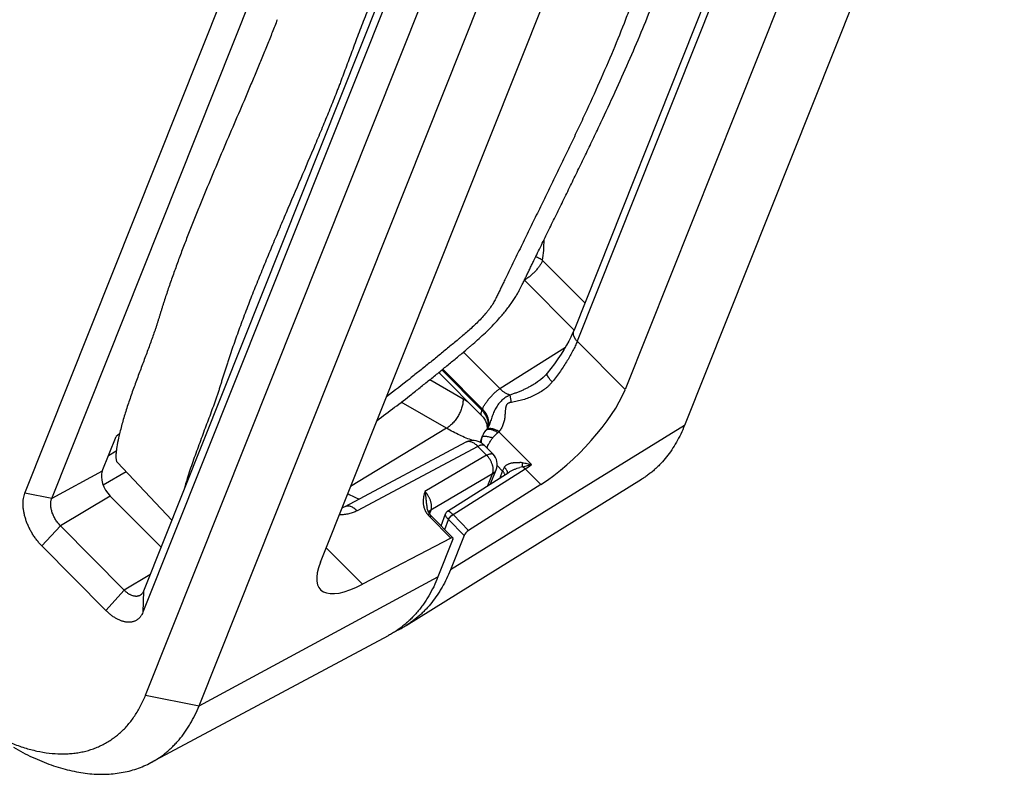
# Model space of a CAD drawing. Header units: inches. Extents: x 0 to 22, y 0 to 17.
# Tile 13 of 42: x 5.047 to 6.068, y 10.847 to 11.63. Entities that reach past the tile are written whole.
import ezdxf

# ---------------------------------------------------------------- set-up
doc = ezdxf.new("R2010")
doc.units = ezdxf.units.IN
doc.header["$LTSCALE"] = 1.21
doc.header["$MEASUREMENT"] = 0
doc.layers.get('0').update_dxf_attribs({"linetype": 'CONTINUOUS'})

msp = doc.modelspace()

# ---------------------------------------------------------------- linework, layer by layer
at = {"color": 7, "linetype": 'CONTINUOUS'}
for p, q in [((6.0679, 12.0415), (5.7362, 11.2089)), ((5.9266, 11.8789), (5.6745, 11.2461)), ((5.0521, 11.1388), (5.3387, 11.8577)), ((5.0798, 11.1332), (5.3664, 11.8521)), ((5.4616, 11.756), (5.175, 11.0371)), ((5.1772, 10.9292), (5.5091, 11.7617)), ((5.2327, 10.9181), (5.5645, 11.7506)), ((5.4611, 11.7341), (5.1745, 11.0152)), ((5.7789, 11.7027), (5.6216, 11.3078)), ((5.3586, 11.0671), (5.6077, 11.692)), ((5.7822, 11.691), (5.6249, 11.2962)), ((5.6328, 11.336), (5.589, 11.3801)), ((5.6216, 11.3079), (5.5703, 11.3597)), ((5.6745, 11.2461), (5.6249, 11.2962)), ((5.507, 11.2851), (5.5446, 11.2471)), ((5.5446, 11.2471), (5.6127, 11.2903)), ((5.5261, 11.2247), (5.4846, 11.2666)), ((5.4856, 11.2674), (5.5266, 11.2259)), ((5.5066, 11.2363), (5.4719, 11.2563)), ((5.5259, 11.2189), (5.4813, 11.2639)), ((5.5566, 11.2329), (5.5552, 11.2405)), ((5.4894, 11.206), (5.4423, 11.2331)), ((5.5261, 11.2247), (5.5266, 11.2259)), ((5.4894, 11.206), (5.3899, 11.1455)), ((5.7362, 11.2089), (5.4933, 11.059)), ((5.5305, 11.2041), (5.5299, 11.2036)), ((5.5303, 11.204), (5.5299, 11.2036)), ((5.5315, 11.2064), (5.5315, 11.2055)), ((5.5327, 11.2077), (5.5323, 11.2068)), ((5.1323, 11.1614), (5.1467, 11.1976)), ((5.1501, 11.2002), (5.1467, 11.1976)), ((5.5264, 11.1978), (5.5258, 11.1964)), ((5.5263, 11.1977), (5.526, 11.1967)), ((5.5265, 11.1981), (5.5264, 11.1978)), ((5.5437, 11.2024), (5.5775, 11.1683)), ((5.1389, 11.1779), (5.1468, 11.1825)), ((5.5093, 11.1915), (5.384, 11.1246)), ((5.5218, 11.1872), (5.3966, 11.1204)), ((5.5309, 11.178), (5.5218, 11.1872)), ((5.5376, 11.1791), (5.5285, 11.1883)), ((5.5309, 11.178), (5.4669, 11.1405)), ((5.148, 11.1704), (5.2044, 11.1108)), ((5.4961, 11.1164), (5.571, 11.164)), ((5.535, 11.1483), (5.5409, 11.163)), ((5.5475, 11.1616), (5.5418, 11.1673)), ((5.5475, 11.1616), (5.5493, 11.1655)), ((5.5681, 11.1661), (5.568, 11.1703)), ((5.5681, 11.1661), (5.5775, 11.1683)), ((5.5872, 11.1476), (5.571, 11.164)), ((5.1323, 11.1614), (5.0798, 11.1332)), ((5.1332, 11.1474), (5.1569, 11.161)), ((5.4475, 11.0014), (5.6917, 11.1531)), ((5.537, 11.1586), (5.4732, 11.1212)), ((5.4904, 11.12), (5.5544, 11.1606)), ((5.5322, 11.1465), (5.537, 11.1586)), ((5.5449, 11.1546), (5.5475, 11.1616)), ((5.5872, 11.1476), (5.5122, 11.1001)), ((5.0798, 11.1332), (5.0521, 11.1388)), ((5.1406, 11.1356), (5.0888, 11.1049)), ((5.1406, 11.1356), (5.1932, 11.0826)), ((5.4692, 11.1232), (5.4692, 11.1232)), ((5.4732, 11.1212), (5.4717, 11.1174)), ((5.4719, 11.1141), (5.4937, 11.092)), ((5.4741, 11.1145), (5.496, 11.0923)), ((5.4837, 11.1048), (5.4884, 11.1174)), ((5.4874, 11.101), (5.4913, 11.1114)), ((5.5076, 11.0949), (5.4914, 11.1113)), ((5.5122, 11.1001), (5.4961, 11.1164)), ((5.0696, 11.0839), (5.0888, 11.1049)), ((5.1551, 11.038), (5.0888, 11.1049)), ((5.4937, 11.092), (5.4021, 11.0442)), ((5.496, 11.0908), (5.4804, 11.0517)), ((5.5076, 11.0949), (5.4933, 11.059)), ((5.1358, 11.0171), (5.0696, 11.0839)), ((5.4021, 11.0442), (5.3646, 11.0821)), ((5.1817, 11.0539), (5.1551, 11.038)), ((5.2327, 10.9181), (5.4804, 11.0517)), ((5.1358, 11.0171), (5.1551, 11.038)), ((5.175, 11.0371), (5.1745, 11.0152)), ((5.1828, 10.8591), (5.429, 10.991)), ((5.1772, 10.9292), (5.2327, 10.9181))]:
    msp.add_line(p, q, dxfattribs=at)
for points in [[(5.6216, 11.3078), (5.6201, 11.3045), (5.6183, 11.3006), (5.6162, 11.2965), (5.6138, 11.2921), (5.6111, 11.2875), (5.6081, 11.2828), (5.6048, 11.2779), (5.6013, 11.273), (5.5975, 11.2679), (5.5938, 11.2632)], [(5.5938, 11.2632), (5.592, 11.2611), (5.5896, 11.2587), (5.5869, 11.2563), (5.5838, 11.2541), (5.5817, 11.2526)], [(5.5259, 11.2189), (5.5272, 11.2174), (5.5286, 11.2156), (5.5297, 11.2136), (5.5305, 11.2118), (5.531, 11.2101), (5.5313, 11.2087), (5.5315, 11.2075), (5.5315, 11.2064)], [(5.5299, 11.2036), (5.5291, 11.2026), (5.5281, 11.2012), (5.5272, 11.1997), (5.5265, 11.1981)], [(5.5323, 11.2068), (5.5313, 11.2052), (5.5303, 11.204)], [(5.1501, 11.2002), (5.1499, 11.199), (5.1492, 11.1962), (5.1487, 11.1935), (5.1482, 11.1911), (5.1478, 11.1889), (5.1475, 11.1869), (5.1472, 11.185), (5.1469, 11.1833), (5.1467, 11.1818), (5.1466, 11.1803), (5.1464, 11.179), (5.1463, 11.1778), (5.1462, 11.1753), (5.1472, 11.1714), (5.148, 11.1704)], [(5.5285, 11.1883), (5.5274, 11.1893), (5.5258, 11.1905), (5.524, 11.1916), (5.5221, 11.1924), (5.5201, 11.193), (5.5181, 11.1933), (5.5161, 11.1933), (5.5141, 11.1931), (5.5121, 11.1927), (5.5103, 11.192), (5.5093, 11.1915)], [(5.5258, 11.1964), (5.5242, 11.1921), (5.524, 11.1916)], [(5.384, 11.1246), (5.3829, 11.1241), (5.3813, 11.1235), (5.3811, 11.1234)], [(5.4741, 11.1145), (5.4731, 11.1155), (5.472, 11.1169), (5.4711, 11.1184), (5.4702, 11.12), (5.4696, 11.1218), (5.4692, 11.1232)], [(5.4904, 11.12), (5.49, 11.1197), (5.4894, 11.1191), (5.489, 11.1186), (5.4886, 11.1179), (5.4884, 11.1174)]]:
    msp.add_lwpolyline(points, dxfattribs=at)
for centre, radius, start, end in [((4.4251, 12.5712), 1.6669, 306.9518, 308.0064), ((4.4094, 12.5763), 1.6945, 306.4988, 308.0289), ((5.588, 11.3772), 0.1626, 239.9863, 241.8028), ((5.5187, 11.2104), 0.014, 344.4489, 349.3831), ((5.5193, 11.2116), 0.0138, 340.5852, 343.8548), ((5.5395, 11.1926), 0.0141, 158.8335, 163.1187), ((5.5393, 11.1926), 0.0139, 158.2113, 158.8278), ((5.5742, 11.1617), 0.0508, 126.845, 128.691), ((5.512, 11.1863), 0.00591, 114.36, 118.1033), ((5.5317, 11.2699), 0.083, 268.7204, 270.0049), ((5.5613, 11.1745), 0.0321, 157.332, 159.8691), ((5.5269, 11.1685), 0.015, 338.2685, 44.7303), ((5.5629, 11.1327), 0.0379, 82.2699, 86.5259), ((5.5804, 11.1151), 0.0525, 103.5717, 106.4996), ((5.4797, 11.3064), 0.1692, 302.6434, 305.2875), ((5.5694, 11.0454), 0.3655, 162.7398, 164.5767), ((5.4707, 11.2932), 0.1762, 241.6227, 245.8701), ((5.4864, 11.1063), 0.0071, 44.734, 46.4229), ((5.4859, 11.1061), 0.0145, 45.3864, 47.05), ((5.3947, 11.0864), 0.1, 294.9813, 301.8372)]:
    msp.add_arc(centre, radius, start, end, dxfattribs=at)
for centre, major_axis, ratio, start_param, end_param in [((5.609, 11.2056), (0.066, 0.0683), 0.323235, -2.212187, -0.667571), ((5.1455, 11.1481), (-0.01, 0.0173), 0.577389, 0.427415, 1.998142), ((5.4924, 11.0889), (0.00363, 0.00344), 0.353339, 5.630529, 7.175145), ((5.5111, 11.097), (0.00348, 0.0036), 0.323235, 0.929405, 2.474022), ((5.4274, 11.1042), (0.069, 0.0654), 0.353339, 2.488936, 4.033552)]:
    msp.add_ellipse(centre, major_axis=major_axis, ratio=ratio, start_param=start_param, end_param=end_param, dxfattribs=at)
for points, knots in [([(5.7133, 11.7742), (5.7133, 11.7737), (5.7132, 11.7726), (5.713, 11.7705), (5.7127, 11.7678), (5.7123, 11.7645), (5.7119, 11.7613), (5.7115, 11.758), (5.7108, 11.7535), (5.7099, 11.7479), (5.7087, 11.7411), (5.7073, 11.7343), (5.7058, 11.7273), (5.7036, 11.7178), (5.7004, 11.7058), (5.6962, 11.6912), (5.6916, 11.6763), (5.6865, 11.6611), (5.6809, 11.6456), (5.6729, 11.6245), (5.6621, 11.5976), (5.6479, 11.5649), (5.6354, 11.5373), (5.6249, 11.5148), (5.6169, 11.4978), (5.6087, 11.4807), (5.6004, 11.4636), (5.592, 11.4463), (5.5835, 11.4291), (5.5751, 11.4118), (5.568, 11.3974), (5.5624, 11.3858), (5.5581, 11.3772), (5.5539, 11.3685), (5.5504, 11.3613), (5.5476, 11.3556), (5.5459, 11.352), (5.5445, 11.3491), (5.5435, 11.3469), (5.5424, 11.3448), (5.5414, 11.3426), (5.5403, 11.3405), (5.5392, 11.3383), (5.5379, 11.3361), (5.5365, 11.3338), (5.535, 11.3315), (5.5333, 11.3292), (5.5315, 11.3269), (5.5288, 11.3237), (5.5252, 11.3197), (5.5207, 11.3151), (5.516, 11.3107), (5.5112, 11.3065), (5.5071, 11.303), (5.5039, 11.3002), (5.5006, 11.2975), (5.4965, 11.2941), (5.4916, 11.29), (5.4867, 11.2859), (5.48, 11.2805), (5.4717, 11.2737), (5.4617, 11.2657), (5.4549, 11.2604), (5.4515, 11.2578)], [0, 0, 0, 0, 0.002675, 0.005392, 0.010872, 0.0164, 0.021974, 0.027596, 0.033266, 0.044747, 0.056419, 0.06828, 0.08033, 0.092567, 0.117595, 0.143345, 0.169794, 0.196915, 0.224679, 0.253052, 0.31148, 0.371897, 0.433977, 0.465534, 0.497377, 0.529463, 0.561744, 0.594178, 0.626718, 0.659318, 0.691932, 0.708231, 0.724516, 0.740782, 0.757023, 0.765132, 0.773233, 0.77728, 0.781325, 0.785368, 0.78942, 0.793515, 0.797685, 0.801968, 0.806403, 0.811032, 0.815891, 0.820961, 0.826202, 0.837029, 0.848027, 0.858941, 0.869778, 0.880577, 0.885974, 0.891375, 0.902193, 0.91303, 0.923882, 0.934746, 0.956497, 0.978257, 1, 1, 1, 1]), ([(5.4533, 11.2415), (5.4566, 11.2441), (5.4631, 11.2493), (5.4729, 11.2571), (5.481, 11.2636), (5.4874, 11.2689), (5.4922, 11.2728), (5.497, 11.2768), (5.5018, 11.2807), (5.5066, 11.2848), (5.5108, 11.2883), (5.5143, 11.2913), (5.5181, 11.2946), (5.5233, 11.2992), (5.5298, 11.3053), (5.5367, 11.3121), (5.5424, 11.3182), (5.547, 11.3235), (5.5504, 11.3276), (5.5538, 11.332), (5.557, 11.3363), (5.5598, 11.3405), (5.5622, 11.3444), (5.5642, 11.3479), (5.5658, 11.351), (5.5672, 11.3537), (5.5684, 11.3561), (5.5694, 11.3583), (5.5704, 11.3603), (5.5713, 11.3623), (5.5726, 11.3649), (5.5742, 11.3682), (5.5761, 11.3721), (5.578, 11.3761), (5.5806, 11.3814), (5.5838, 11.388), (5.5877, 11.3959), (5.5915, 11.4038), (5.5967, 11.4145), (5.6033, 11.4277), (5.6111, 11.4437), (5.6189, 11.4597), (5.6266, 11.4756), (5.6344, 11.4915), (5.642, 11.5075), (5.652, 11.5285), (5.6642, 11.5547), (5.6781, 11.5858), (5.6913, 11.6165), (5.7034, 11.6467), (5.7125, 11.6715), (5.7191, 11.691), (5.7251, 11.7098), (5.7303, 11.7284), (5.7347, 11.7467), (5.7366, 11.7557), (5.7374, 11.7601)], [0, 0, 0, 0, 0.020744, 0.041469, 0.062166, 0.072521, 0.082887, 0.093211, 0.103405, 0.113724, 0.124644, 0.130473, 0.136624, 0.15007, 0.16494, 0.180969, 0.197918, 0.206676, 0.215657, 0.224867, 0.233954, 0.242481, 0.250091, 0.256676, 0.262445, 0.267491, 0.271844, 0.275748, 0.27946, 0.283069, 0.286637, 0.293846, 0.301157, 0.308468, 0.315767, 0.330365, 0.345008, 0.35969, 0.3744, 0.403858, 0.433338, 0.462821, 0.49227, 0.521648, 0.550919, 0.580049, 0.637749, 0.694474, 0.749952, 0.803924, 0.856139, 0.881512, 0.906359, 0.954388, 0.977507, 1, 1, 1, 1]), ([(5.4471, 11.7195), (5.4429, 11.7126), (5.4351, 11.6989), (5.4247, 11.6784), (5.4156, 11.6588), (5.4076, 11.6398), (5.4003, 11.6215), (5.3947, 11.6065), (5.3904, 11.5948), (5.3872, 11.5861), (5.384, 11.5776), (5.3814, 11.5705), (5.3793, 11.5649), (5.3776, 11.5607), (5.376, 11.5564), (5.3738, 11.5508), (5.3709, 11.5437), (5.3663, 11.5322), (5.3604, 11.5178), (5.3506, 11.4944), (5.3381, 11.465), (5.3255, 11.4355), (5.3154, 11.4118), (5.3079, 11.394), (5.3006, 11.3762), (5.2933, 11.3585), (5.2863, 11.3409), (5.2807, 11.3262), (5.2763, 11.3146), (5.2732, 11.3059), (5.2701, 11.2973), (5.2671, 11.2887), (5.2646, 11.2816), (5.2627, 11.2758), (5.2613, 11.2716), (5.26, 11.2673), (5.2589, 11.2638), (5.258, 11.261), (5.2574, 11.2589), (5.2567, 11.2569), (5.2561, 11.2549), (5.2555, 11.2529), (5.2547, 11.2503), (5.2537, 11.247), (5.2524, 11.2431), (5.2506, 11.2378), (5.2482, 11.2311), (5.2452, 11.2228), (5.2421, 11.2145), (5.2389, 11.206), (5.2357, 11.1974), (5.2325, 11.1887), (5.2293, 11.18), (5.2262, 11.1713), (5.2232, 11.1626), (5.2213, 11.1567), (5.2204, 11.1538)], [0, 0, 0, 0, 0.04001, 0.077476, 0.112817, 0.146427, 0.178657, 0.209821, 0.225096, 0.24019, 0.255117, 0.269925, 0.277313, 0.284706, 0.292118, 0.299568, 0.31458, 0.329729, 0.360387, 0.391432, 0.454253, 0.517552, 0.549249, 0.580905, 0.61245, 0.643803, 0.674909, 0.705723, 0.720997, 0.736157, 0.751187, 0.766073, 0.780865, 0.788255, 0.79565, 0.803006, 0.810271, 0.813852, 0.81739, 0.820877, 0.824316, 0.827718, 0.831099, 0.837831, 0.844565, 0.851351, 0.865265, 0.879653, 0.894346, 0.909237, 0.924294, 0.939471, 0.954697, 0.969903, 0.985025, 1, 1, 1, 1]), ([(5.3138, 11.6299), (5.3129, 11.6277), (5.3112, 11.6233), (5.3086, 11.6167), (5.306, 11.6101), (5.3024, 11.6012), (5.2978, 11.59), (5.2922, 11.5765), (5.2865, 11.5629), (5.2788, 11.5446), (5.269, 11.5217), (5.2572, 11.4942), (5.2455, 11.4666), (5.236, 11.4436), (5.2285, 11.4253), (5.2231, 11.4116), (5.2178, 11.3979), (5.2127, 11.3844), (5.2086, 11.3731), (5.2054, 11.3642), (5.203, 11.3575), (5.2008, 11.3509), (5.1985, 11.3442), (5.1967, 11.3387), (5.1953, 11.3343), (5.1943, 11.331), (5.1933, 11.3278), (5.1923, 11.3246), (5.1914, 11.3215), (5.1904, 11.3184), (5.1895, 11.3154), (5.1885, 11.3124), (5.1875, 11.3093), (5.1861, 11.3052), (5.1842, 11.3), (5.1819, 11.2937), (5.1796, 11.2872), (5.1763, 11.2784), (5.1721, 11.2674), (5.1671, 11.2539), (5.1622, 11.2404), (5.1576, 11.2269), (5.1535, 11.2136), (5.1512, 11.2046), (5.1501, 11.2002)], [0, 0, 0, 0, 0.015256, 0.03063, 0.04612, 0.061719, 0.093206, 0.125025, 0.157107, 0.189383, 0.254305, 0.319499, 0.384705, 0.449615, 0.48184, 0.513864, 0.545662, 0.577196, 0.608381, 0.623815, 0.639133, 0.654366, 0.669575, 0.684783, 0.69233, 0.699794, 0.707143, 0.714341, 0.721389, 0.728353, 0.73528, 0.742203, 0.749154, 0.756164, 0.770475, 0.785183, 0.800183, 0.815374, 0.84619, 0.877423, 0.908746, 0.939828, 0.970352, 1, 1, 1, 1]), ([(5.589, 11.3801), (5.5895, 11.3836), (5.5902, 11.3907), (5.5905, 11.3979), (5.5905, 11.4016)], [0, 0, 0, 0, 0.491151, 1, 1, 1, 1]), ([(5.589, 11.3801), (5.5888, 11.3797), (5.5885, 11.3788), (5.5878, 11.3775), (5.587, 11.3762), (5.5861, 11.3748), (5.5851, 11.3734), (5.584, 11.372), (5.5828, 11.3705), (5.5815, 11.3691), (5.5802, 11.3677), (5.5788, 11.3664), (5.5774, 11.3651), (5.576, 11.3638), (5.5746, 11.3627), (5.5731, 11.3616), (5.5717, 11.3606), (5.5708, 11.36), (5.5703, 11.3597)], [0, 0, 0, 0, 0.048134, 0.100288, 0.156145, 0.215323, 0.277387, 0.341858, 0.408227, 0.475956, 0.544493, 0.613272, 0.681728, 0.749297, 0.815428, 0.879588, 0.941269, 1, 1, 1, 1]), ([(5.589, 11.3801), (5.5885, 11.3805), (5.5874, 11.3812), (5.5856, 11.3822), (5.5837, 11.3831), (5.5824, 11.3835), (5.5817, 11.3838)], [0, 0, 0, 0, 0.238388, 0.485357, 0.739706, 1, 1, 1, 1]), ([(5.6249, 11.2962), (5.6245, 11.2966), (5.6237, 11.2975), (5.6228, 11.2987), (5.6223, 11.2997), (5.6219, 11.3004), (5.6216, 11.3012), (5.6213, 11.3022), (5.621, 11.3032), (5.621, 11.3042), (5.6209, 11.305), (5.621, 11.3057), (5.6211, 11.3065), (5.6213, 11.3072), (5.6215, 11.3076), (5.6216, 11.3078)], [0, 0, 0, 0, 0.140658, 0.276627, 0.342776, 0.407658, 0.471281, 0.533678, 0.654952, 0.714098, 0.772379, 0.82994, 0.886944, 0.943568, 1, 1, 1, 1]), ([(5.6249, 11.2962), (5.6246, 11.2954), (5.6239, 11.2938), (5.6229, 11.2914), (5.6217, 11.289), (5.62, 11.2856), (5.6177, 11.2813), (5.6146, 11.2761), (5.6111, 11.2707), (5.6074, 11.2652), (5.6033, 11.2597), (5.6005, 11.2561), (5.599, 11.2542)], [0, 0, 0, 0, 0.050826, 0.103503, 0.157978, 0.214199, 0.331642, 0.455323, 0.584658, 0.719011, 0.857697, 1, 1, 1, 1]), ([(5.599, 11.2542), (5.5984, 11.2534), (5.5971, 11.2519), (5.595, 11.2498), (5.5928, 11.2478), (5.5896, 11.2454), (5.5862, 11.2431), (5.5827, 11.2412), (5.5791, 11.2394), (5.5744, 11.2374), (5.5686, 11.2355), (5.5626, 11.2339), (5.5586, 11.2332), (5.5566, 11.2329)], [0, 0, 0, 0, 0.061262, 0.122689, 0.184301, 0.246117, 0.370313, 0.432721, 0.495303, 0.620894, 0.746969, 0.87338, 1, 1, 1, 1]), ([(5.599, 11.2542), (5.5985, 11.2547), (5.5978, 11.2554), (5.5969, 11.2564), (5.5963, 11.2571), (5.5958, 11.2578), (5.5953, 11.2585), (5.5948, 11.2591), (5.5945, 11.2597), (5.5942, 11.2602), (5.594, 11.2606), (5.5938, 11.2609), (5.5937, 11.2613), (5.5936, 11.2618), (5.5935, 11.2621), (5.5935, 11.2624), (5.5935, 11.2626), (5.5936, 11.2627), (5.5936, 11.2629), (5.5937, 11.263), (5.5937, 11.2631), (5.5938, 11.2632)], [0, 0, 0, 0, 0.190363, 0.280436, 0.366497, 0.448131, 0.524955, 0.596637, 0.662899, 0.723524, 0.751682, 0.778389, 0.827454, 0.870848, 0.908911, 0.926146, 0.942327, 0.957602, 0.972156, 0.986208, 1, 1, 1, 1]), ([(5.5266, 11.2259), (5.5268, 11.2263), (5.5272, 11.2272), (5.5278, 11.2285), (5.5286, 11.2299), (5.5295, 11.2313), (5.5305, 11.2328), (5.5315, 11.2342), (5.5327, 11.2357), (5.5339, 11.2372), (5.5352, 11.2386), (5.5365, 11.24), (5.5378, 11.2414), (5.5392, 11.2427), (5.5405, 11.2439), (5.5419, 11.2451), (5.5433, 11.2461), (5.5442, 11.2468), (5.5446, 11.2471)], [0, 0, 0, 0, 0.048251, 0.100631, 0.156787, 0.216303, 0.278712, 0.343513, 0.410169, 0.478125, 0.546808, 0.615638, 0.684035, 0.751424, 0.817244, 0.880951, 0.942029, 1, 1, 1, 1]), ([(5.5552, 11.2405), (5.5547, 11.2406), (5.5538, 11.2409), (5.5525, 11.2415), (5.5512, 11.2421), (5.5498, 11.2429), (5.5485, 11.2438), (5.5467, 11.2452), (5.5454, 11.2463), (5.5446, 11.2471)], [0, 0, 0, 0, 0.109323, 0.223444, 0.342303, 0.465761, 0.593593, 0.725501, 1, 1, 1, 1]), ([(5.5817, 11.2526), (5.5806, 11.252), (5.5785, 11.2507), (5.5753, 11.2489), (5.5721, 11.2472), (5.5688, 11.2457), (5.5654, 11.2442), (5.562, 11.2429), (5.5586, 11.2416), (5.5563, 11.2408), (5.5552, 11.2405)], [0, 0, 0, 0, 0.125718, 0.251273, 0.376633, 0.501775, 0.626682, 0.751349, 0.875786, 1, 1, 1, 1]), ([(5.5066, 11.2363), (5.5066, 11.2356), (5.5065, 11.2343), (5.5063, 11.2322), (5.5059, 11.23), (5.5053, 11.2278), (5.5046, 11.2256), (5.5037, 11.2235), (5.5027, 11.2213), (5.5016, 11.2192), (5.5004, 11.2171), (5.499, 11.2151), (5.4976, 11.2132), (5.496, 11.2115), (5.4944, 11.2099), (5.4928, 11.2084), (5.4911, 11.2071), (5.49, 11.2063), (5.4894, 11.206)], [0, 0, 0, 0, 0.0557, 0.113861, 0.17425, 0.236585, 0.300539, 0.36575, 0.431832, 0.498383, 0.564989, 0.631239, 0.696727, 0.76106, 0.82387, 0.884819, 0.943611, 1, 1, 1, 1]), ([(5.5552, 11.2405), (5.5548, 11.2403), (5.554, 11.24), (5.553, 11.2394), (5.5519, 11.2388), (5.5505, 11.2379), (5.5488, 11.2367), (5.5468, 11.235), (5.545, 11.2332), (5.5434, 11.2313), (5.5418, 11.2291), (5.5405, 11.2269), (5.5392, 11.2246), (5.5381, 11.2222), (5.5372, 11.2198), (5.5363, 11.2174), (5.5355, 11.2149), (5.5346, 11.2124), (5.5338, 11.21), (5.5331, 11.2085), (5.5327, 11.2077)], [0, 0, 0, 0, 0.029646, 0.059449, 0.089452, 0.11966, 0.180696, 0.242543, 0.305083, 0.368141, 0.431533, 0.4951, 0.558736, 0.62239, 0.686039, 0.74965, 0.813117, 0.876223, 0.938643, 1, 1, 1, 1]), ([(5.5259, 11.2189), (5.5259, 11.219), (5.5257, 11.2191), (5.5256, 11.2193), (5.5255, 11.2196), (5.5254, 11.2198), (5.5253, 11.2201), (5.5253, 11.2206), (5.5252, 11.2211), (5.5253, 11.2219), (5.5255, 11.2228), (5.5258, 11.2237), (5.526, 11.2243), (5.5261, 11.2247)], [0, 0, 0, 0, 0.041883, 0.084695, 0.129069, 0.175561, 0.224646, 0.276709, 0.390848, 0.519725, 0.664141, 0.824307, 1, 1, 1, 1]), ([(5.5324, 11.2078), (5.5326, 11.2085), (5.5327, 11.2099), (5.5327, 11.2121), (5.5323, 11.2143), (5.5316, 11.2165), (5.5306, 11.2186), (5.5294, 11.2207), (5.5279, 11.2228), (5.5267, 11.224), (5.5261, 11.2247)], [0, 0, 0, 0, 0.112866, 0.22814, 0.346631, 0.468932, 0.595399, 0.726159, 0.861118, 1, 1, 1, 1]), ([(5.5326, 11.2077), (5.5327, 11.2081), (5.5329, 11.2088), (5.5331, 11.21), (5.5332, 11.2111), (5.5332, 11.2123), (5.5331, 11.2134), (5.5329, 11.215), (5.5324, 11.217), (5.5314, 11.2194), (5.5301, 11.2217), (5.5285, 11.2239), (5.5273, 11.2253), (5.5266, 11.2259)], [0, 0, 0, 0, 0.056244, 0.112846, 0.169958, 0.227722, 0.286264, 0.345694, 0.467505, 0.593754, 0.724666, 0.860182, 1, 1, 1, 1]), ([(5.5566, 11.2329), (5.5561, 11.2329), (5.5555, 11.2327), (5.5547, 11.2325), (5.5542, 11.2323), (5.5536, 11.2321), (5.5531, 11.2318), (5.5526, 11.2314), (5.5521, 11.231), (5.5518, 11.2305), (5.5515, 11.23), (5.5512, 11.2295), (5.551, 11.2288), (5.5508, 11.2281), (5.5506, 11.2273), (5.5505, 11.2268), (5.5505, 11.2262), (5.5504, 11.2255), (5.5503, 11.2245), (5.5502, 11.2234), (5.5501, 11.2223), (5.5501, 11.2212), (5.5499, 11.2198), (5.5498, 11.218), (5.5495, 11.2158), (5.5491, 11.2137), (5.5485, 11.2116), (5.5479, 11.2096), (5.5471, 11.2076), (5.5461, 11.2058), (5.545, 11.204), (5.5442, 11.2029), (5.5437, 11.2024)], [0, 0, 0, 0, 0.035062, 0.052604, 0.070128, 0.0876, 0.10497, 0.12218, 0.139182, 0.155958, 0.172523, 0.188911, 0.205157, 0.237335, 0.253322, 0.269255, 0.285145, 0.300995, 0.332596, 0.364082, 0.395463, 0.42674, 0.457916, 0.519953, 0.581553, 0.642694, 0.703359, 0.763542, 0.823253, 0.882521, 0.941409, 1, 1, 1, 1]), ([(5.5165, 11.1933), (5.5143, 11.1941), (5.5097, 11.1958), (5.5029, 11.1988), (5.4961, 11.2022), (5.4916, 11.2047), (5.4894, 11.206)], [0, 0, 0, 0, 0.240328, 0.487124, 0.740378, 1, 1, 1, 1]), ([(5.5437, 11.2024), (5.5431, 11.2028), (5.5421, 11.2034), (5.5408, 11.2041), (5.5398, 11.2045), (5.5388, 11.2049), (5.5378, 11.2052), (5.5368, 11.2054), (5.5359, 11.2056), (5.535, 11.2057), (5.5342, 11.2057), (5.5334, 11.2056), (5.5326, 11.2054), (5.532, 11.2052), (5.5313, 11.2049), (5.5308, 11.2045), (5.5304, 11.2042), (5.5303, 11.204)], [0, 0, 0, 0, 0.160022, 0.237309, 0.312357, 0.384894, 0.454691, 0.521571, 0.585412, 0.646162, 0.703849, 0.758593, 0.810618, 0.860261, 0.90798, 0.954342, 1, 1, 1, 1]), ([(5.5424, 11.2014), (5.5419, 11.2018), (5.5407, 11.2025), (5.5392, 11.2033), (5.5381, 11.2038), (5.5372, 11.2041), (5.5364, 11.2044), (5.5356, 11.2046), (5.5348, 11.2047), (5.5341, 11.2048), (5.5334, 11.2049), (5.5327, 11.2048), (5.5321, 11.2047), (5.5315, 11.2046), (5.531, 11.2044), (5.5307, 11.2042), (5.5305, 11.2041)], [0, 0, 0, 0, 0.162641, 0.317331, 0.391009, 0.461901, 0.529805, 0.594558, 0.656044, 0.714203, 0.769042, 0.820648, 0.869201, 0.914986, 0.958409, 1, 1, 1, 1]), ([(5.7362, 11.2089), (5.7349, 11.2059), (5.7324, 11.2), (5.7279, 11.1915), (5.723, 11.1836), (5.7177, 11.1762), (5.7128, 11.1706), (5.7087, 11.1664), (5.7055, 11.1634), (5.7022, 11.1606), (5.6988, 11.1579), (5.6953, 11.1554), (5.6929, 11.1538), (5.6917, 11.1531)], [0, 0, 0, 0, 0.134965, 0.266271, 0.394248, 0.519289, 0.641847, 0.702365, 0.762456, 0.822192, 0.881644, 0.940888, 1, 1, 1, 1]), ([(5.5258, 11.1964), (5.5256, 11.196), (5.5253, 11.1951), (5.5251, 11.1937), (5.525, 11.1923), (5.525, 11.1914), (5.5251, 11.1909)], [0, 0, 0, 0, 0.245948, 0.493571, 0.74445, 1, 1, 1, 1]), ([(5.526, 11.1967), (5.5258, 11.1962), (5.5256, 11.1953), (5.5254, 11.1938), (5.5253, 11.1923), (5.5253, 11.1913), (5.5254, 11.1908)], [0, 0, 0, 0, 0.243462, 0.491047, 0.743151, 1, 1, 1, 1]), ([(5.5372, 11.1961), (5.5365, 11.1963), (5.5351, 11.1966), (5.5334, 11.1969), (5.5321, 11.1972), (5.5313, 11.1973), (5.5304, 11.1974), (5.5296, 11.1974), (5.5289, 11.1974), (5.5283, 11.1974), (5.5277, 11.1974), (5.5273, 11.1973), (5.5269, 11.1973), (5.5267, 11.1972), (5.5266, 11.1971), (5.5264, 11.1971), (5.5263, 11.197), (5.5261, 11.1969), (5.526, 11.1968), (5.526, 11.1967), (5.526, 11.1967)], [0, 0, 0, 0, 0.189331, 0.366204, 0.44873, 0.526704, 0.599714, 0.667393, 0.729426, 0.785559, 0.835617, 0.879531, 0.899208, 0.917397, 0.934145, 0.949524, 0.963636, 0.976621, 0.988663, 1, 1, 1, 1]), ([(5.5317, 11.1869), (5.532, 11.1877), (5.5326, 11.1889), (5.5334, 11.1904), (5.5343, 11.192), (5.5353, 11.1935), (5.5364, 11.195), (5.5369, 11.1957), (5.5372, 11.1961)], [0, 0, 0, 0, 0.242818, 0.367016, 0.492564, 0.74605, 0.873194, 1, 1, 1, 1]), ([(5.5372, 11.1961), (5.5376, 11.1966), (5.5384, 11.1976), (5.5397, 11.1989), (5.5411, 11.2002), (5.542, 11.201), (5.5424, 11.2014)], [0, 0, 0, 0, 0.257826, 0.511608, 0.759555, 1, 1, 1, 1]), ([(5.5218, 11.1872), (5.5213, 11.1877), (5.5203, 11.1887), (5.5187, 11.1899), (5.5171, 11.1909), (5.5155, 11.1916), (5.5139, 11.1921), (5.5126, 11.1922), (5.5116, 11.1922), (5.5109, 11.1921), (5.5102, 11.1919), (5.5098, 11.1918), (5.5096, 11.1917)], [0, 0, 0, 0, 0.153833, 0.300083, 0.437689, 0.566053, 0.685207, 0.795941, 0.848704, 0.900065, 0.950368, 1, 1, 1, 1]), ([(5.5218, 11.1872), (5.5222, 11.1874), (5.5229, 11.1878), (5.524, 11.1883), (5.5248, 11.1886), (5.5254, 11.1888), (5.5259, 11.1888), (5.5263, 11.1889), (5.5267, 11.1889), (5.5271, 11.1889), (5.5274, 11.1889), (5.5277, 11.1888), (5.528, 11.1887), (5.5282, 11.1885), (5.5284, 11.1884), (5.5285, 11.1883)], [0, 0, 0, 0, 0.179164, 0.343004, 0.490423, 0.557824, 0.620986, 0.679975, 0.734919, 0.786037, 0.833649, 0.8782, 0.920274, 0.960593, 1, 1, 1, 1]), ([(5.5309, 11.178), (5.5313, 11.1782), (5.532, 11.1786), (5.5331, 11.1791), (5.5339, 11.1794), (5.5346, 11.1795), (5.535, 11.1796), (5.5354, 11.1797), (5.5358, 11.1797), (5.5362, 11.1797), (5.5365, 11.1796), (5.5368, 11.1796), (5.5371, 11.1794), (5.5374, 11.1793), (5.5375, 11.1792), (5.5376, 11.1791)], [0, 0, 0, 0, 0.179163, 0.343004, 0.490423, 0.557824, 0.620986, 0.679975, 0.734919, 0.786037, 0.833649, 0.8782, 0.920274, 0.960593, 1, 1, 1, 1]), ([(5.537, 11.1586), (5.5373, 11.1593), (5.5376, 11.1603), (5.5378, 11.1618), (5.5378, 11.163), (5.5377, 11.1643), (5.5376, 11.1656), (5.5373, 11.1669), (5.5369, 11.1682), (5.5364, 11.1696), (5.5357, 11.1714), (5.5348, 11.1731), (5.5337, 11.1747), (5.5326, 11.1763), (5.5316, 11.1774), (5.5309, 11.178)], [0, 0, 0, 0, 0.099297, 0.152983, 0.209335, 0.26825, 0.329545, 0.392971, 0.458227, 0.524968, 0.592815, 0.730148, 0.798858, 0.867014, 1, 1, 1, 1]), ([(5.537, 11.1586), (5.5375, 11.1589), (5.5383, 11.1595), (5.5394, 11.1605), (5.5403, 11.1617), (5.5407, 11.1625), (5.5409, 11.163)], [0, 0, 0, 0, 0.259982, 0.511704, 0.75743, 1, 1, 1, 1]), ([(5.5493, 11.1655), (5.5495, 11.1658), (5.5498, 11.1663), (5.5505, 11.1671), (5.5513, 11.1677), (5.5522, 11.1683), (5.5531, 11.1688), (5.5541, 11.1692), (5.5551, 11.1696), (5.5561, 11.1699), (5.5572, 11.1701), (5.5583, 11.1703), (5.5594, 11.1705), (5.561, 11.1706), (5.5629, 11.1707), (5.5644, 11.1706), (5.5652, 11.1706)], [0, 0, 0, 0, 0.056761, 0.114073, 0.17225, 0.231442, 0.291678, 0.352911, 0.415052, 0.478001, 0.541652, 0.605912, 0.670693, 0.735917, 0.867425, 1, 1, 1, 1]), ([(5.5493, 11.1655), (5.5496, 11.1652), (5.5501, 11.1647), (5.5507, 11.1639), (5.5513, 11.1631), (5.5517, 11.1623), (5.5521, 11.1615), (5.5523, 11.1607), (5.5523, 11.1599), (5.5523, 11.1595), (5.5522, 11.1592)], [0, 0, 0, 0, 0.153402, 0.299796, 0.438132, 0.567696, 0.688162, 0.799714, 0.903152, 1, 1, 1, 1]), ([(5.5544, 11.1606), (5.5548, 11.1609), (5.5557, 11.1614), (5.557, 11.1621), (5.5584, 11.1628), (5.5598, 11.1634), (5.5612, 11.164), (5.5631, 11.1647), (5.5645, 11.1651), (5.5655, 11.1654)], [0, 0, 0, 0, 0.125743, 0.251569, 0.377256, 0.502661, 0.627688, 0.752276, 1, 1, 1, 1]), ([(5.568, 11.1703), (5.5688, 11.1702), (5.5704, 11.1699), (5.5727, 11.1695), (5.5751, 11.1689), (5.5767, 11.1686), (5.5775, 11.1683)], [0, 0, 0, 0, 0.249172, 0.499079, 0.749446, 1, 1, 1, 1]), ([(5.5681, 11.1661), (5.5683, 11.166), (5.5688, 11.1657), (5.5696, 11.1652), (5.5703, 11.1646), (5.5708, 11.1642), (5.571, 11.164)], [0, 0, 0, 0, 0.233576, 0.47888, 0.734818, 1, 1, 1, 1]), ([(5.5499, 11.1578), (5.5498, 11.1581), (5.5495, 11.1588), (5.549, 11.1598), (5.5483, 11.1607), (5.5478, 11.1613), (5.5475, 11.1616)], [0, 0, 0, 0, 0.235514, 0.480742, 0.735757, 1, 1, 1, 1]), ([(5.0696, 11.0839), (5.0687, 11.0849), (5.0669, 11.0868), (5.0643, 11.09), (5.0619, 11.0933), (5.0596, 11.0968), (5.0576, 11.1004), (5.0557, 11.1042), (5.0541, 11.1079), (5.0528, 11.1117), (5.0517, 11.1155), (5.0509, 11.1193), (5.0503, 11.1229), (5.0501, 11.1265), (5.0501, 11.1299), (5.0505, 11.133), (5.0511, 11.136), (5.0517, 11.1379), (5.0521, 11.1388)], [0, 0, 0, 0, 0.065982, 0.133342, 0.201672, 0.270801, 0.340129, 0.408989, 0.477022, 0.544077, 0.609662, 0.67318, 0.73431, 0.79304, 0.849159, 0.902345, 0.952533, 1, 1, 1, 1]), ([(5.0888, 11.1049), (5.0884, 11.1053), (5.0874, 11.1064), (5.0856, 11.1085), (5.084, 11.1109), (5.0826, 11.1134), (5.0817, 11.1153), (5.0808, 11.1173), (5.0801, 11.1192), (5.0796, 11.1212), (5.0792, 11.1231), (5.0789, 11.125), (5.0788, 11.1268), (5.0788, 11.1286), (5.079, 11.1302), (5.0793, 11.1318), (5.0796, 11.1327), (5.0798, 11.1332)], [0, 0, 0, 0, 0.066119, 0.133401, 0.270794, 0.340322, 0.409119, 0.477035, 0.544121, 0.609911, 0.67339, 0.73439, 0.793095, 0.849363, 0.902531, 0.952597, 1, 1, 1, 1]), ([(5.4669, 11.1405), (5.4666, 11.1395), (5.4662, 11.1379), (5.4657, 11.1358), (5.4655, 11.1341), (5.4652, 11.1325), (5.4651, 11.1308), (5.4651, 11.1292), (5.4652, 11.1274), (5.4655, 11.1257), (5.4659, 11.124), (5.4665, 11.1223), (5.4672, 11.1206), (5.4681, 11.1189), (5.4692, 11.1172), (5.4705, 11.1156), (5.4714, 11.1146), (5.4719, 11.1141)], [0, 0, 0, 0, 0.114736, 0.172272, 0.230019, 0.288101, 0.346658, 0.405871, 0.465944, 0.527094, 0.589543, 0.653496, 0.719125, 0.786559, 0.855861, 0.927038, 1, 1, 1, 1]), ([(5.4732, 11.1212), (5.4733, 11.1215), (5.4735, 11.1222), (5.4737, 11.1232), (5.4738, 11.1243), (5.4738, 11.1255), (5.4737, 11.1268), (5.4735, 11.128), (5.4732, 11.1294), (5.4728, 11.1307), (5.4723, 11.132), (5.4718, 11.1334), (5.4711, 11.1347), (5.4704, 11.1359), (5.4696, 11.1372), (5.4688, 11.1384), (5.4679, 11.1395), (5.4672, 11.1402), (5.4669, 11.1405)], [0, 0, 0, 0, 0.046726, 0.096417, 0.149159, 0.204911, 0.263533, 0.324804, 0.38843, 0.454066, 0.521321, 0.58977, 0.658966, 0.728448, 0.797748, 0.866404, 0.933963, 1, 1, 1, 1]), ([(5.4669, 11.1405), (5.4671, 11.1392), (5.4674, 11.1375), (5.4677, 11.1354), (5.4678, 11.1343), (5.4679, 11.1332), (5.468, 11.1317), (5.4682, 11.1299), (5.4685, 11.1277), (5.4688, 11.1254), (5.469, 11.1239), (5.4692, 11.1232)], [0, 0, 0, 0, 0.235392, 0.296594, 0.35854, 0.421124, 0.484244, 0.611753, 0.74044, 0.869905, 1, 1, 1, 1]), ([(5.3966, 11.1204), (5.396, 11.1209), (5.395, 11.1219), (5.3934, 11.1231), (5.3917, 11.1241), (5.3903, 11.1247), (5.3892, 11.1251), (5.3884, 11.1252), (5.3876, 11.1253), (5.3868, 11.1253), (5.3861, 11.1253), (5.3853, 11.1251), (5.3847, 11.1249), (5.3842, 11.1247), (5.384, 11.1246)], [0, 0, 0, 0, 0.154676, 0.301406, 0.439077, 0.567117, 0.627587, 0.685773, 0.741832, 0.795983, 0.848508, 0.899749, 0.950102, 1, 1, 1, 1]), ([(5.3966, 11.1204), (5.3952, 11.1197), (5.3924, 11.1184), (5.388, 11.1171), (5.3832, 11.1163), (5.3799, 11.1162), (5.3782, 11.1162)], [0, 0, 0, 0, 0.235297, 0.480559, 0.735697, 1, 1, 1, 1]), ([(5.4707, 11.1191), (5.471, 11.1195), (5.4718, 11.1203), (5.4727, 11.1209), (5.4732, 11.1212)], [0, 0, 0, 0, 0.491281, 1, 1, 1, 1]), ([(5.4741, 11.1145), (5.4741, 11.1145), (5.474, 11.1145), (5.4739, 11.1146), (5.4737, 11.1147), (5.4735, 11.1147), (5.4732, 11.1146), (5.4729, 11.1146), (5.4726, 11.1145), (5.4722, 11.1143), (5.472, 11.1142), (5.4719, 11.1141)], [0, 0, 0, 0, 0.039425, 0.079764, 0.166235, 0.264883, 0.378792, 0.509351, 0.656833, 0.820796, 1, 1, 1, 1]), ([(5.4913, 11.1114), (5.491, 11.1117), (5.4906, 11.1121), (5.4901, 11.1127), (5.4896, 11.1133), (5.4891, 11.1139), (5.4888, 11.1146), (5.4885, 11.1152), (5.4884, 11.1156), (5.4883, 11.1161), (5.4882, 11.1166), (5.4882, 11.1169), (5.4883, 11.1172), (5.4883, 11.1173), (5.4884, 11.1174)], [0, 0, 0, 0, 0.171686, 0.253283, 0.331662, 0.477892, 0.609274, 0.669341, 0.725721, 0.827987, 0.874487, 0.918341, 0.960004, 1, 1, 1, 1]), ([(5.4958, 11.1167), (5.4955, 11.117), (5.4948, 11.1175), (5.4941, 11.1182), (5.4935, 11.1186), (5.4931, 11.1189), (5.4927, 11.1192), (5.4923, 11.1194), (5.492, 11.1196), (5.4917, 11.1198), (5.4914, 11.1199), (5.4911, 11.12), (5.4909, 11.12), (5.4907, 11.1201), (5.4906, 11.12), (5.4905, 11.12), (5.4904, 11.12)], [0, 0, 0, 0, 0.202558, 0.387252, 0.471672, 0.550285, 0.622803, 0.689023, 0.748816, 0.802146, 0.849063, 0.889727, 0.924445, 0.953737, 0.978463, 1, 1, 1, 1]), ([(5.4913, 11.1114), (5.4913, 11.1115), (5.4914, 11.1118), (5.4915, 11.1121), (5.4917, 11.1124), (5.492, 11.1129), (5.4924, 11.1136), (5.493, 11.1143), (5.4937, 11.115), (5.4944, 11.1156), (5.4951, 11.1162), (5.4955, 11.1165), (5.4958, 11.1167)], [0, 0, 0, 0, 0.049019, 0.101881, 0.158253, 0.217785, 0.344579, 0.478482, 0.615281, 0.750609, 0.880168, 1, 1, 1, 1]), ([(5.4914, 11.1113), (5.4915, 11.1114), (5.4915, 11.1116), (5.4917, 11.1119), (5.4919, 11.1123), (5.4922, 11.1127), (5.4927, 11.1133), (5.4933, 11.114), (5.4939, 11.1147), (5.4946, 11.1153), (5.4954, 11.1159), (5.4958, 11.1162), (5.4961, 11.1164)], [0, 0, 0, 0, 0.048132, 0.100304, 0.156166, 0.215351, 0.341879, 0.475974, 0.61329, 0.749314, 0.879595, 1, 1, 1, 1]), ([(5.4804, 11.0517), (5.4791, 11.0483), (5.4762, 11.0417), (5.4719, 11.0338), (5.4682, 11.0278), (5.4654, 11.0235), (5.4623, 11.0194), (5.4592, 11.0155), (5.4558, 11.0118), (5.4524, 11.0082), (5.4488, 11.0048), (5.4451, 11.0017), (5.4413, 10.9987), (5.4373, 10.9959), (5.4332, 10.9933), (5.4304, 10.9917), (5.429, 10.991)], [0, 0, 0, 0, 0.135397, 0.26682, 0.331176, 0.394697, 0.457447, 0.519492, 0.580906, 0.641765, 0.70215, 0.762146, 0.821839, 0.881318, 0.940674, 1, 1, 1, 1]), ([(5.4933, 11.059), (5.4921, 11.0559), (5.4894, 11.0498), (5.4856, 11.0425), (5.4823, 11.0369), (5.4789, 11.0316), (5.4743, 11.0253), (5.4692, 11.0195), (5.465, 11.0152), (5.4617, 11.0121), (5.4583, 11.0092), (5.4548, 11.0064), (5.4512, 11.0038), (5.4487, 11.0022), (5.4475, 11.0014)], [0, 0, 0, 0, 0.134962, 0.266265, 0.330656, 0.394262, 0.5193, 0.641855, 0.702371, 0.762461, 0.822196, 0.881647, 0.94089, 1, 1, 1, 1]), ([(5.1716, 11.0328), (5.1714, 11.0326), (5.1708, 11.0323), (5.17, 11.032), (5.1691, 11.0318), (5.1681, 11.0316), (5.1671, 11.0316), (5.166, 11.0317), (5.165, 11.0319), (5.1635, 11.0323), (5.162, 11.0329), (5.1605, 11.0337), (5.159, 11.0346), (5.1575, 11.0357), (5.1561, 11.037), (5.1554, 11.0377), (5.1551, 11.038)], [0, 0, 0, 0, 0.049184, 0.098587, 0.148907, 0.200803, 0.254634, 0.310369, 0.36814, 0.428235, 0.556721, 0.625158, 0.695893, 0.843882, 0.92104, 1, 1, 1, 1]), ([(5.175, 11.0371), (5.1749, 11.0366), (5.1744, 11.0357), (5.1738, 11.0347), (5.1732, 11.034), (5.1727, 11.0336), (5.1722, 11.0331), (5.1718, 11.0329), (5.1716, 11.0328)], [0, 0, 0, 0, 0.266122, 0.518224, 0.640702, 0.761633, 0.881371, 1, 1, 1, 1]), ([(5.1745, 11.0152), (5.1742, 11.0144), (5.1736, 11.0131), (5.1727, 11.0116), (5.1719, 11.0106), (5.1711, 11.0096), (5.1703, 11.0087), (5.1693, 11.0079), (5.1684, 11.0072), (5.1673, 11.0066), (5.1662, 11.006), (5.1651, 11.0056), (5.1639, 11.0052), (5.1627, 11.005), (5.161, 11.0047), (5.1593, 11.0047), (5.1575, 11.0048), (5.1561, 11.0051), (5.1547, 11.0054), (5.1527, 11.0059), (5.1508, 11.0066), (5.1489, 11.0075), (5.1469, 11.0085), (5.1444, 11.01), (5.1415, 11.0121), (5.1386, 11.0144), (5.1367, 11.0162), (5.1358, 11.0171)], [0, 0, 0, 0, 0.058094, 0.086031, 0.11335, 0.140158, 0.16656, 0.192653, 0.218525, 0.24427, 0.270004, 0.295854, 0.321979, 0.348523, 0.375599, 0.431637, 0.460734, 0.490589, 0.521241, 0.552762, 0.618613, 0.653026, 0.688373, 0.761658, 0.83828, 0.917934, 1, 1, 1, 1]), ([(5.0118, 10.8923), (5.0162, 10.8897), (5.0249, 10.885), (5.0382, 10.8791), (5.0514, 10.8744), (5.0643, 10.871), (5.0769, 10.8688), (5.0873, 10.8681), (5.0953, 10.8682), (5.1012, 10.8686), (5.1069, 10.8694), (5.1124, 10.8704), (5.1179, 10.8718), (5.1232, 10.8735), (5.1283, 10.8756), (5.1332, 10.8779), (5.138, 10.8806), (5.1426, 10.8836), (5.147, 10.8869), (5.1512, 10.8904), (5.1553, 10.8943), (5.1591, 10.8985), (5.1627, 10.9029), (5.166, 10.9077), (5.1692, 10.9127), (5.1731, 10.9198), (5.1757, 10.9254), (5.1772, 10.9292)], [0, 0, 0, 0, 0.077164, 0.151264, 0.222282, 0.290272, 0.355369, 0.417796, 0.448117, 0.477898, 0.507195, 0.536068, 0.564583, 0.59281, 0.620824, 0.6487, 0.676519, 0.704359, 0.732301, 0.760422, 0.788799, 0.817502, 0.846601, 0.876157, 0.906228, 0.936866, 1, 1, 1, 1]), ([(5.1828, 10.8591), (5.1842, 10.8599), (5.1869, 10.8614), (5.1908, 10.8639), (5.1947, 10.8666), (5.1984, 10.8695), (5.202, 10.8726), (5.2055, 10.8759), (5.2088, 10.8793), (5.212, 10.8829), (5.2151, 10.8867), (5.218, 10.8907), (5.2208, 10.8949), (5.2244, 10.9007), (5.2285, 10.9084), (5.2314, 10.9148), (5.2327, 10.9181)], [0, 0, 0, 0, 0.059326, 0.118682, 0.178161, 0.237854, 0.29785, 0.358235, 0.419094, 0.480508, 0.542553, 0.605303, 0.668824, 0.73318, 0.864603, 1, 1, 1, 1]), ([(5.0401, 10.8751), (5.0433, 10.8732), (5.0498, 10.8696), (5.0596, 10.8648), (5.0694, 10.8605), (5.0791, 10.8567), (5.0888, 10.8536), (5.0983, 10.8511), (5.1077, 10.8491), (5.1169, 10.8478), (5.126, 10.8471), (5.1349, 10.847), (5.1435, 10.8475), (5.1519, 10.8486), (5.1601, 10.8503), (5.168, 10.8526), (5.1755, 10.8555), (5.1804, 10.8579), (5.1828, 10.8591)], [0, 0, 0, 0, 0.075007, 0.148162, 0.219437, 0.288829, 0.356351, 0.422033, 0.485926, 0.548103, 0.60866, 0.667715, 0.72541, 0.781911, 0.837406, 0.892101, 0.94622, 1, 1, 1, 1])]:
    msp.add_open_spline(points, degree=3, knots=knots, dxfattribs=at)

doc.saveas('drawing.dxf')
